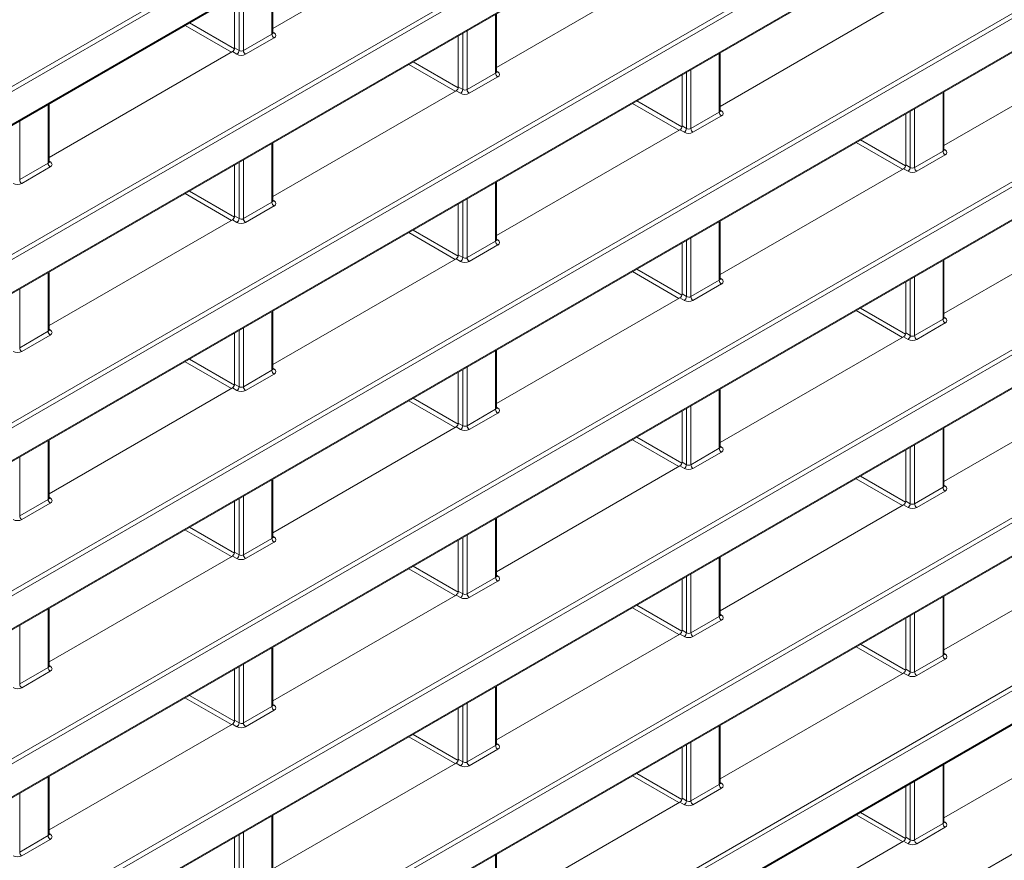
# Model space of a CAD drawing. Header units: millimetres. Extents: x 0 to 1118, y 0 to 864.
# Tile 65 of 156: x 912 to 928, y 278 to 292. Entities that reach past the tile are written whole.
import ezdxf

# ---------------------------------------------------------------- set-up
doc = ezdxf.new("R2010")
doc.units = ezdxf.units.MM

msp = doc.modelspace()

# ---------------------------------------------------------------- linework, layer by layer
at = {"color": 9, "linetype": 'Continuous', "lineweight": 0}
for p, q in [((876.84, 270.957), (966.682, 322.821)), ((966.717, 322.761), (876.875, 270.896)), ((876.875, 270.364), (967.151, 322.479)), ((876.84, 268.233), (969.372, 321.65)), ((969.407, 321.589), (876.875, 268.172)), ((876.875, 267.639), (969.407, 321.057)), ((876.84, 265.508), (969.372, 318.926)), ((969.407, 318.865), (876.875, 265.448)), ((876.875, 264.915), (969.407, 318.333)), ((876.84, 262.784), (969.372, 316.202)), ((969.407, 316.141), (876.875, 262.724)), ((876.875, 262.191), (969.407, 315.609)), ((876.84, 260.06), (969.372, 313.478)), ((969.407, 313.417), (876.875, 259.999)), ((876.875, 259.467), (969.407, 312.885)), ((876.84, 257.336), (969.372, 310.754)), ((969.407, 310.693), (876.875, 257.275)), ((876.875, 256.743), (969.407, 310.161)), ((876.84, 254.612), (969.372, 308.03)), ((969.407, 307.969), (876.875, 254.551)), ((876.875, 254.019), (969.407, 307.437)), ((876.84, 251.888), (969.372, 305.306)), ((969.407, 305.245), (876.875, 251.827)), ((876.875, 251.295), (969.407, 304.713)), ((876.84, 249.164), (969.372, 302.582)), ((915.737, 291.829), (915.737, 292.781)), ((915.206, 291.564), (915.206, 292.475)), ((915.276, 292.515), (915.276, 291.563)), ((919.361, 291.197), (919.361, 292.149)), ((915.083, 291.536), (914.331, 291.97)), ((914.401, 292.01), (915.131, 291.589)), ((918.9, 291.883), (918.9, 290.931)), ((915.276, 291.563), (915.737, 291.829)), ((915.772, 291.768), (915.311, 291.502)), ((915.752, 291.863), (915.773, 291.85)), ((918.83, 290.932), (918.83, 291.843)), ((915.133, 291.606), (915.206, 291.564)), ((915.171, 291.503), (915.098, 291.545)), ((922.985, 290.565), (922.985, 291.517)), ((918.706, 290.903), (917.955, 291.338)), ((918.025, 291.378), (918.755, 290.957)), ((922.524, 291.251), (922.524, 290.299)), ((918.9, 290.931), (919.361, 291.197)), ((919.396, 291.136), (918.935, 290.87)), ((919.376, 291.231), (919.397, 291.218)), ((922.454, 290.3), (922.454, 291.211)), ((918.757, 290.974), (918.83, 290.932)), ((918.795, 290.871), (918.722, 290.912)), ((926.609, 289.933), (926.609, 290.885)), ((912.113, 289.737), (912.113, 290.689)), ((922.33, 290.271), (921.578, 290.705)), ((921.649, 290.746), (922.379, 290.325)), ((926.148, 290.619), (926.148, 289.667)), ((922.524, 290.299), (922.985, 290.565)), ((923.02, 290.504), (922.559, 290.238)), ((922.999, 290.599), (923.021, 290.586)), ((926.078, 289.668), (926.078, 290.579)), ((911.652, 290.423), (911.652, 289.471)), ((922.381, 290.342), (922.454, 290.3)), ((922.419, 290.239), (922.346, 290.28)), ((915.737, 289.105), (915.737, 290.057)), ((925.954, 289.639), (925.202, 290.073)), ((925.273, 290.114), (926.003, 289.693)), ((926.623, 289.967), (926.645, 289.954)), ((926.148, 289.667), (926.609, 289.933)), ((926.643, 289.872), (926.183, 289.606)), ((911.652, 289.471), (912.113, 289.737)), ((912.148, 289.676), (911.687, 289.41)), ((912.128, 289.771), (912.149, 289.758)), ((915.206, 288.84), (915.206, 289.751)), ((915.276, 289.791), (915.276, 288.839)), ((926.042, 289.607), (925.97, 289.648)), ((926.005, 289.71), (926.078, 289.668)), ((919.361, 288.473), (919.361, 289.425)), ((915.083, 288.811), (914.331, 289.246)), ((914.401, 289.286), (915.131, 288.865)), ((915.276, 288.839), (915.737, 289.105)), ((915.772, 289.044), (915.311, 288.778)), ((915.752, 289.139), (915.773, 289.126)), ((918.83, 288.208), (918.83, 289.119)), ((918.9, 289.159), (918.9, 288.207)), ((915.133, 288.882), (915.206, 288.84)), ((915.171, 288.779), (915.098, 288.82)), ((922.985, 287.841), (922.985, 288.793)), ((918.706, 288.179), (917.954, 288.613)), ((918.025, 288.654), (918.755, 288.233)), ((918.9, 288.207), (919.361, 288.473)), ((919.396, 288.412), (918.935, 288.146)), ((919.376, 288.507), (919.397, 288.494)), ((922.454, 287.576), (922.454, 288.487)), ((922.524, 288.527), (922.524, 287.575)), ((918.757, 288.25), (918.83, 288.208)), ((918.795, 288.147), (918.722, 288.188)), ((926.609, 287.209), (926.609, 288.161)), ((912.113, 287.013), (912.113, 287.965)), ((922.33, 287.547), (921.578, 287.981)), ((921.649, 288.022), (922.379, 287.601)), ((926.148, 287.895), (926.148, 286.943)), ((922.524, 287.575), (922.985, 287.841)), ((923.02, 287.78), (922.559, 287.514)), ((922.999, 287.875), (923.021, 287.862)), ((926.078, 286.944), (926.078, 287.855)), ((911.652, 287.699), (911.652, 286.747)), ((922.381, 287.618), (922.454, 287.576)), ((922.419, 287.515), (922.346, 287.556)), ((915.737, 286.381), (915.737, 287.333)), ((925.954, 286.915), (925.202, 287.349)), ((925.273, 287.39), (926.003, 286.969)), ((926.148, 286.943), (926.609, 287.209)), ((926.643, 287.148), (926.183, 286.882)), ((926.623, 287.243), (926.645, 287.23)), ((911.652, 286.747), (912.113, 287.013)), ((912.148, 286.952), (911.687, 286.686)), ((912.128, 287.047), (912.149, 287.034)), ((915.206, 286.116), (915.206, 287.027)), ((915.276, 287.067), (915.276, 286.115)), ((926.005, 286.986), (926.078, 286.944)), ((926.042, 286.882), (925.97, 286.924)), ((919.361, 285.749), (919.361, 286.701)), ((915.082, 286.087), (914.331, 286.521)), ((914.401, 286.562), (915.131, 286.141)), ((915.276, 286.115), (915.737, 286.381)), ((915.772, 286.32), (915.311, 286.054)), ((915.752, 286.415), (915.773, 286.402)), ((918.83, 285.484), (918.83, 286.395)), ((918.9, 286.435), (918.9, 285.483)), ((915.133, 286.158), (915.206, 286.116)), ((915.171, 286.054), (915.098, 286.096)), ((922.985, 285.117), (922.985, 286.069)), ((918.706, 285.455), (917.954, 285.889)), ((918.025, 285.93), (918.755, 285.509)), ((918.9, 285.483), (919.361, 285.749)), ((919.396, 285.688), (918.935, 285.422)), ((919.376, 285.783), (919.397, 285.77)), ((922.454, 284.852), (922.454, 285.763)), ((922.524, 285.803), (922.524, 284.851)), ((918.757, 285.526), (918.83, 285.484)), ((918.795, 285.422), (918.722, 285.464)), ((926.609, 284.485), (926.609, 285.437)), ((912.113, 284.289), (912.113, 285.241)), ((922.33, 284.823), (921.578, 285.257)), ((921.649, 285.298), (922.379, 284.877)), ((922.524, 284.851), (922.985, 285.117)), ((923.02, 285.056), (922.559, 284.79)), ((922.999, 285.151), (923.021, 285.138)), ((926.078, 284.22), (926.078, 285.131)), ((926.148, 285.171), (926.148, 284.219)), ((911.652, 284.975), (911.652, 284.023)), ((922.381, 284.894), (922.454, 284.852)), ((922.419, 284.79), (922.346, 284.832)), ((915.737, 283.657), (915.737, 284.609)), ((925.954, 284.191), (925.202, 284.625)), ((925.273, 284.666), (926.003, 284.245)), ((926.148, 284.219), (926.609, 284.485)), ((926.643, 284.424), (926.183, 284.158)), ((926.623, 284.519), (926.645, 284.506)), ((911.652, 284.023), (912.113, 284.289)), ((912.148, 284.228), (911.687, 283.962)), ((912.128, 284.323), (912.149, 284.31)), ((915.206, 283.392), (915.206, 284.303)), ((915.276, 284.343), (915.276, 283.391)), ((926.005, 284.262), (926.078, 284.22)), ((926.042, 284.158), (925.97, 284.2)), ((919.361, 283.025), (919.361, 283.977)), ((915.082, 283.363), (914.33, 283.797)), ((914.401, 283.838), (915.131, 283.417)), ((915.276, 283.391), (915.737, 283.657)), ((915.772, 283.596), (915.311, 283.33)), ((915.752, 283.691), (915.773, 283.678)), ((918.83, 282.76), (918.83, 283.671)), ((918.9, 283.711), (918.9, 282.759)), ((915.133, 283.434), (915.206, 283.392)), ((915.171, 283.33), (915.098, 283.372)), ((922.985, 282.393), (922.985, 283.345)), ((918.706, 282.731), (917.954, 283.165)), ((918.025, 283.206), (918.755, 282.785)), ((918.9, 282.759), (919.361, 283.025)), ((919.396, 282.964), (918.935, 282.698)), ((919.376, 283.059), (919.397, 283.046)), ((922.454, 282.128), (922.454, 283.039)), ((922.524, 283.079), (922.524, 282.127)), ((918.757, 282.802), (918.83, 282.76)), ((918.795, 282.698), (918.722, 282.74)), ((926.609, 281.761), (926.609, 282.713)), ((912.113, 281.565), (912.113, 282.517)), ((922.33, 282.099), (921.578, 282.533)), ((921.649, 282.574), (922.379, 282.153)), ((922.524, 282.127), (922.985, 282.393)), ((923.02, 282.332), (922.559, 282.066)), ((922.999, 282.427), (923.021, 282.414)), ((926.078, 281.496), (926.078, 282.407)), ((926.148, 282.447), (926.148, 281.495)), ((911.652, 282.251), (911.652, 281.299)), ((922.381, 282.169), (922.454, 282.128)), ((922.419, 282.066), (922.346, 282.108)), ((915.737, 280.933), (915.737, 281.885)), ((925.954, 281.467), (925.202, 281.901)), ((925.273, 281.942), (926.003, 281.52)), ((926.148, 281.495), (926.609, 281.761)), ((926.643, 281.7), (926.183, 281.434)), ((926.623, 281.795), (926.645, 281.782)), ((911.652, 281.299), (912.113, 281.565)), ((912.128, 281.599), (912.149, 281.586)), ((915.206, 280.668), (915.206, 281.579)), ((915.276, 281.619), (915.276, 280.667)), ((926.005, 281.537), (926.078, 281.496)), ((912.148, 281.504), (911.687, 281.238)), ((926.042, 281.434), (925.97, 281.476)), ((919.361, 280.301), (919.361, 281.253)), ((915.082, 280.639), (914.33, 281.073)), ((914.401, 281.114), (915.131, 280.693)), ((915.276, 280.667), (915.737, 280.933)), ((915.752, 280.967), (915.773, 280.954)), ((918.83, 280.036), (918.83, 280.947)), ((918.9, 280.987), (918.9, 280.034)), ((915.772, 280.872), (915.311, 280.606)), ((915.171, 280.606), (915.098, 280.648)), ((915.133, 280.709), (915.206, 280.668)), ((922.985, 279.669), (922.985, 280.621)), ((918.706, 280.007), (917.954, 280.441)), ((918.025, 280.482), (918.755, 280.06)), ((918.9, 280.034), (919.361, 280.301)), ((919.396, 280.24), (918.935, 279.974)), ((919.376, 280.335), (919.397, 280.322)), ((922.454, 279.404), (922.454, 280.315)), ((922.524, 280.355), (922.524, 279.402)), ((918.757, 280.077), (918.83, 280.036)), ((918.795, 279.974), (918.722, 280.016)), ((926.609, 279.036), (926.609, 279.989)), ((912.113, 278.841), (912.113, 279.793)), ((922.33, 279.375), (921.578, 279.809)), ((921.649, 279.85), (922.379, 279.428)), ((922.524, 279.402), (922.985, 279.669)), ((923.02, 279.608), (922.559, 279.342)), ((922.999, 279.703), (923.021, 279.69)), ((926.078, 278.771), (926.078, 279.683)), ((926.148, 279.723), (926.148, 278.77)), ((911.652, 279.527), (911.652, 278.574)), ((922.381, 279.445), (922.454, 279.404)), ((922.419, 279.342), (922.346, 279.384)), ((915.737, 278.208), (915.737, 279.161)), ((925.954, 278.743), (925.202, 279.177)), ((925.273, 279.218), (926.003, 278.796)), ((926.148, 278.77), (926.609, 279.036)), ((926.643, 278.976), (926.183, 278.71)), ((926.623, 279.071), (926.645, 279.058)), ((911.652, 278.574), (912.113, 278.841)), ((912.128, 278.875), (912.149, 278.862)), ((915.206, 277.944), (915.206, 278.855)), ((915.276, 278.895), (915.276, 277.942)), ((926.005, 278.813), (926.078, 278.771)), ((912.148, 278.78), (911.687, 278.514)), ((926.042, 278.71), (925.97, 278.752)), ((919.361, 277.576), (919.361, 278.529))]:
    msp.add_line(p, q, dxfattribs=at)
at = {"color": 7, "linetype": 'Continuous', "lineweight": 15}
for p, q in [((876.864, 270.341), (967.141, 322.456)), ((876.864, 267.617), (969.396, 321.034)), ((876.864, 264.893), (969.396, 318.31)), ((876.864, 262.168), (969.396, 315.586)), ((876.864, 259.444), (969.396, 312.862)), ((876.864, 256.72), (969.396, 310.138)), ((876.864, 253.996), (969.396, 307.414)), ((876.864, 251.272), (969.396, 304.69)), ((918.722, 293.637), (915.752, 291.922)), ((922.346, 293.005), (919.376, 291.29)), ((915.752, 291.85), (915.752, 292.79)), ((915.133, 291.606), (915.133, 292.433)), ((925.97, 292.373), (922.999, 290.658)), ((919.376, 291.218), (919.376, 292.158)), ((918.757, 290.974), (918.757, 291.801)), ((929.594, 291.74), (926.623, 290.026)), ((915.098, 291.545), (912.128, 289.83)), ((922.999, 290.586), (922.999, 291.526)), ((922.381, 290.342), (922.381, 291.169)), ((918.722, 290.912), (915.752, 289.198)), ((926.623, 289.954), (926.623, 290.894)), ((912.128, 289.758), (912.128, 290.698)), ((926.005, 289.71), (926.005, 290.537)), ((922.346, 290.28), (919.376, 288.566)), ((915.752, 289.126), (915.752, 290.066)), ((915.133, 288.882), (915.133, 289.709)), ((925.97, 289.648), (922.999, 287.934)), ((919.376, 288.494), (919.376, 289.434)), ((918.757, 288.25), (918.757, 289.077)), ((929.594, 289.016), (926.623, 287.302)), ((915.098, 288.82), (912.128, 287.106)), ((922.999, 287.862), (922.999, 288.802)), ((922.381, 287.618), (922.381, 288.445)), ((918.722, 288.188), (915.752, 286.474)), ((926.623, 287.23), (926.623, 288.17)), ((912.128, 287.034), (912.128, 287.974)), ((926.005, 286.986), (926.005, 287.813)), ((922.346, 287.556), (919.376, 285.842)), ((915.752, 286.402), (915.752, 287.342)), ((915.133, 286.158), (915.133, 286.985)), ((925.97, 286.924), (922.999, 285.21)), ((919.376, 285.77), (919.376, 286.71)), ((918.757, 285.526), (918.757, 286.353)), ((929.594, 286.292), (926.623, 284.578)), ((915.098, 286.096), (912.128, 284.382)), ((922.999, 285.137), (922.999, 286.078)), ((922.381, 284.894), (922.381, 285.721)), ((918.722, 285.464), (915.752, 283.75)), ((926.623, 284.505), (926.623, 285.446)), ((912.128, 284.309), (912.128, 285.25)), ((926.005, 284.262), (926.005, 285.089)), ((922.346, 284.832), (919.376, 283.118)), ((915.752, 283.677), (915.752, 284.618)), ((915.133, 283.434), (915.133, 284.261)), ((925.97, 284.2), (922.999, 282.486)), ((919.376, 283.045), (919.376, 283.986)), ((918.757, 282.802), (918.757, 283.629)), ((929.594, 283.568), (926.623, 281.853)), ((915.098, 283.372), (912.128, 281.658)), ((922.999, 282.413), (922.999, 283.354)), ((922.381, 282.169), (922.381, 282.997)), ((918.722, 282.74), (915.752, 281.025)), ((926.623, 281.781), (926.623, 282.722)), ((912.128, 281.585), (912.128, 282.526)), ((926.005, 281.537), (926.005, 282.365)), ((922.346, 282.108), (919.376, 280.393)), ((915.752, 280.953), (915.752, 281.894)), ((915.133, 280.709), (915.133, 281.537)), ((925.97, 281.476), (922.999, 279.761)), ((919.376, 280.321), (919.376, 281.262)), ((918.757, 280.077), (918.757, 280.905)), ((929.594, 280.844), (926.623, 279.129)), ((915.098, 280.648), (912.128, 278.933)), ((922.999, 279.689), (922.999, 280.63)), ((922.381, 279.445), (922.381, 280.273)), ((918.722, 280.016), (915.752, 278.301)), ((926.623, 279.057), (926.623, 279.998)), ((912.128, 278.861), (912.128, 279.802)), ((926.005, 278.813), (926.005, 279.641)), ((922.346, 279.384), (919.376, 277.669)), ((915.752, 278.229), (915.752, 279.17)), ((915.133, 277.985), (915.133, 278.813)), ((925.97, 278.752), (922.999, 277.037)), ((919.376, 277.597), (919.376, 278.538))]:
    msp.add_line(p, q, dxfattribs=at)
at = {"color": 9, "linetype": 'Continuous', "lineweight": 0}
for centre, radius, start, end in [((915.814, 291.832), 0.077, 182.6523, 236.7703), ((915.758, 291.873), 0.0278, 257.7331, 303.5435), ((915.127, 291.569), 0.0793, 303.5222, 356.4778), ((915.353, 291.566), 0.077, 182.6523, 236.7703), ((919.438, 291.2), 0.077, 182.6523, 236.7703), ((919.382, 291.241), 0.0278, 257.7331, 303.5435), ((918.751, 290.937), 0.0793, 303.5222, 356.4778), ((918.977, 290.934), 0.077, 182.6523, 236.7703), ((923.062, 290.568), 0.077, 182.6523, 236.7703), ((923.005, 290.609), 0.0278, 257.7331, 303.5435), ((922.375, 290.305), 0.0793, 303.5222, 356.4778), ((922.601, 290.302), 0.077, 182.6523, 236.7703), ((926.686, 289.936), 0.077, 182.6523, 236.7703), ((926.629, 289.977), 0.0278, 257.7331, 303.5435), ((912.19, 289.74), 0.077, 182.6523, 236.7703), ((912.134, 289.781), 0.0278, 257.7331, 303.5435), ((925.999, 289.673), 0.0793, 303.5222, 356.4778), ((926.225, 289.67), 0.077, 182.6523, 236.7703), ((911.729, 289.474), 0.077, 182.6523, 236.7703), ((915.814, 289.108), 0.077, 182.6523, 236.7703), ((915.758, 289.149), 0.0278, 257.7331, 303.5435), ((915.127, 288.845), 0.0793, 303.5222, 356.4778), ((915.353, 288.842), 0.077, 182.6523, 236.7703), ((919.438, 288.476), 0.077, 182.6523, 236.7703), ((919.382, 288.517), 0.0278, 257.7331, 303.5435), ((918.751, 288.213), 0.0793, 303.5222, 356.4778), ((918.977, 288.21), 0.077, 182.6523, 236.7703), ((923.062, 287.844), 0.077, 182.6523, 236.7703), ((923.005, 287.885), 0.0278, 257.7331, 303.5435), ((922.375, 287.581), 0.0793, 303.5222, 356.4778), ((922.601, 287.578), 0.077, 182.6523, 236.7703), ((926.686, 287.212), 0.077, 182.6523, 236.7703), ((926.629, 287.253), 0.0278, 257.7331, 303.5435), ((912.19, 287.016), 0.077, 182.6523, 236.7703), ((912.134, 287.057), 0.0278, 257.7331, 303.5435), ((925.999, 286.949), 0.0793, 303.5222, 356.4778), ((926.225, 286.946), 0.077, 182.6523, 236.7703), ((911.729, 286.75), 0.077, 182.6523, 236.7703), ((915.814, 286.384), 0.077, 182.6523, 236.7703), ((915.758, 286.425), 0.0278, 257.7331, 303.5435), ((915.127, 286.121), 0.0793, 303.5222, 356.4778), ((915.353, 286.118), 0.077, 182.6523, 236.7703), ((919.438, 285.752), 0.077, 182.6523, 236.7703), ((919.382, 285.793), 0.0278, 257.7331, 303.5435), ((918.751, 285.489), 0.0793, 303.5222, 356.4778), ((918.977, 285.486), 0.077, 182.6523, 236.7703), ((923.062, 285.12), 0.077, 182.6523, 236.7703), ((923.005, 285.161), 0.0278, 257.7331, 303.5435), ((922.375, 284.857), 0.0793, 303.5222, 356.4778), ((922.601, 284.854), 0.077, 182.6523, 236.7703), ((926.686, 284.488), 0.077, 182.6523, 236.7703), ((926.629, 284.529), 0.0278, 257.7331, 303.5435), ((912.19, 284.292), 0.077, 182.6523, 236.7703), ((912.134, 284.333), 0.0278, 257.7331, 303.5435), ((925.999, 284.225), 0.0793, 303.5222, 356.4778), ((926.225, 284.222), 0.077, 182.6523, 236.7703), ((911.729, 284.026), 0.077, 182.6523, 236.7703), ((915.814, 283.66), 0.077, 182.6523, 236.7703), ((915.758, 283.701), 0.0278, 257.7331, 303.5435), ((915.127, 283.397), 0.0793, 303.5222, 356.4778), ((915.353, 283.394), 0.077, 182.6523, 236.7703), ((919.438, 283.028), 0.077, 182.6523, 236.7703), ((919.382, 283.069), 0.0278, 257.7331, 303.5435), ((918.751, 282.764), 0.0793, 303.5222, 356.4778), ((918.977, 282.762), 0.077, 182.6523, 236.7703), ((923.062, 282.396), 0.077, 182.6523, 236.7703), ((923.005, 282.437), 0.0278, 257.7331, 303.5435), ((922.375, 282.132), 0.0793, 303.5222, 356.4778), ((922.601, 282.13), 0.077, 182.6523, 236.7703), ((926.686, 281.764), 0.077, 182.6523, 236.7703), ((926.629, 281.805), 0.0278, 257.7331, 303.5435), ((912.19, 281.568), 0.077, 182.6523, 236.7703), ((912.134, 281.609), 0.0278, 257.7331, 303.5435), ((925.999, 281.5), 0.0793, 303.5222, 356.4778), ((926.225, 281.498), 0.077, 182.6523, 236.7703), ((911.729, 281.302), 0.077, 182.6523, 236.7703), ((915.814, 280.936), 0.077, 182.6523, 236.7703), ((915.758, 280.977), 0.0278, 257.7331, 303.5435), ((915.127, 280.672), 0.0793, 303.5222, 356.4778), ((915.353, 280.67), 0.077, 182.6523, 236.7703), ((919.438, 280.304), 0.077, 182.6523, 236.7703), ((919.382, 280.345), 0.0278, 257.7331, 303.5435), ((918.751, 280.04), 0.0793, 303.5222, 356.4778), ((918.977, 280.038), 0.077, 182.6523, 236.7703), ((923.062, 279.672), 0.077, 182.6523, 236.7703), ((923.005, 279.713), 0.0278, 257.7331, 303.5435), ((922.375, 279.408), 0.0793, 303.5222, 356.4778), ((922.601, 279.406), 0.077, 182.6523, 236.7703), ((926.686, 279.04), 0.077, 182.6523, 236.7703), ((926.629, 279.081), 0.0278, 257.7331, 303.5435), ((912.19, 278.844), 0.077, 182.6523, 236.7703), ((912.134, 278.885), 0.0278, 257.7331, 303.5435), ((925.999, 278.776), 0.0793, 303.5222, 356.4778), ((926.225, 278.774), 0.077, 182.6523, 236.7703), ((911.729, 278.578), 0.077, 182.6523, 236.7703)]:
    msp.add_arc(centre, radius, start, end, dxfattribs=at)
for centre, major_axis, ratio, start_param, end_param in [((915.702, 291.851), (0.05, -0.0016), 0.597067, 5.516493, 6.301891), ((915.701, 291.81), (0.1, -0.0015), 0.587275, 5.506822, 7.060165), ((915.241, 291.585), (0.05, -0.0016), 0.597067, 3.96315, 5.516493), ((915.24, 291.544), (0.1, -0.0015), 0.587275, 3.953479, 5.506822), ((919.326, 291.219), (0.05, -0.0016), 0.597067, 5.516493, 6.301891), ((919.325, 291.178), (0.1, -0.0015), 0.587275, 5.506822, 7.060165), ((918.865, 290.953), (0.05, -0.0016), 0.597067, 3.96315, 5.516493), ((918.864, 290.912), (0.1, -0.0015), 0.587275, 3.953479, 5.506822), ((922.949, 290.587), (0.05, -0.0016), 0.597067, 5.516493, 6.301891), ((922.949, 290.546), (0.1, -0.0015), 0.587275, 5.506822, 7.060165), ((922.489, 290.321), (0.05, -0.0016), 0.597067, 3.96315, 5.516493), ((922.488, 290.28), (0.1, -0.0015), 0.587275, 3.953479, 5.506822), ((926.573, 289.955), (0.05, -0.0016), 0.597067, 5.516493, 6.301891), ((926.573, 289.914), (0.1, -0.0015), 0.587275, 5.506822, 7.060165), ((912.078, 289.759), (0.05, -0.0016), 0.597067, 5.516493, 6.301891), ((912.077, 289.718), (0.1, -0.0015), 0.587275, 5.506822, 7.060165), ((926.113, 289.689), (0.05, -0.0016), 0.597067, 3.96315, 5.516493), ((926.112, 289.648), (0.1, -0.0015), 0.587275, 3.953479, 5.506822), ((911.616, 289.452), (0.1, -0.0015), 0.587275, 3.953479, 5.506822), ((915.702, 289.127), (0.05, -0.0016), 0.597067, 5.516493, 6.301891), ((915.701, 289.086), (0.1, -0.0015), 0.587275, 5.506822, 7.060165), ((915.24, 288.82), (0.1, -0.0015), 0.587275, 3.953479, 5.506822), ((915.241, 288.861), (0.05, -0.0016), 0.597067, 3.96315, 5.516493), ((919.326, 288.495), (0.05, -0.0016), 0.597067, 5.516493, 6.301891), ((919.325, 288.454), (0.1, -0.0015), 0.587275, 5.506822, 7.060165), ((918.864, 288.188), (0.1, -0.0015), 0.587275, 3.953479, 5.506822), ((918.865, 288.229), (0.05, -0.0016), 0.597067, 3.96315, 5.516493), ((922.949, 287.863), (0.05, -0.0016), 0.597067, 5.516493, 6.301891), ((922.949, 287.822), (0.1, -0.0015), 0.587275, 5.506822, 7.060165), ((922.489, 287.597), (0.05, -0.0016), 0.597067, 3.96315, 5.516493), ((922.488, 287.556), (0.1, -0.0015), 0.587275, 3.953479, 5.506822), ((926.573, 287.231), (0.05, -0.0016), 0.597067, 5.516493, 6.301891), ((926.573, 287.19), (0.1, -0.0015), 0.587275, 5.506822, 7.060165), ((912.078, 287.035), (0.05, -0.0016), 0.597067, 5.516493, 6.301891), ((912.077, 286.994), (0.1, -0.0015), 0.587275, 5.506822, 7.060165), ((926.113, 286.964), (0.05, -0.0016), 0.597067, 3.96315, 5.516493), ((926.112, 286.924), (0.1, -0.0015), 0.587275, 3.953479, 5.506822), ((911.616, 286.728), (0.1, -0.0015), 0.587275, 3.953479, 5.506822), ((915.702, 286.403), (0.05, -0.0016), 0.597067, 5.516493, 6.301891), ((915.701, 286.362), (0.1, -0.0015), 0.587275, 5.506822, 7.060165), ((915.24, 286.096), (0.1, -0.0015), 0.587275, 3.953479, 5.506822), ((915.241, 286.137), (0.05, -0.0016), 0.597067, 3.96315, 5.516493), ((919.326, 285.771), (0.05, -0.0016), 0.597067, 5.516493, 6.301891), ((919.325, 285.73), (0.1, -0.0015), 0.587275, 5.506822, 7.060165), ((918.864, 285.464), (0.1, -0.0015), 0.587275, 3.953479, 5.506822), ((918.865, 285.504), (0.05, -0.0016), 0.597067, 3.96315, 5.516493), ((922.949, 285.138), (0.05, -0.0016), 0.597067, 5.516493, 6.301891), ((922.949, 285.098), (0.1, -0.0015), 0.587275, 5.506822, 7.060165), ((922.488, 284.832), (0.1, -0.0015), 0.587275, 3.953479, 5.506822), ((922.489, 284.872), (0.05, -0.0016), 0.597067, 3.96315, 5.516493), ((926.573, 284.506), (0.05, -0.0016), 0.597067, 5.516493, 6.301891), ((926.573, 284.466), (0.1, -0.0015), 0.587275, 5.506822, 7.060165), ((912.078, 284.31), (0.05, -0.0016), 0.597067, 5.516493, 6.301891), ((912.077, 284.27), (0.1, -0.0015), 0.587275, 5.506822, 7.060165), ((926.112, 284.2), (0.1, -0.0015), 0.587275, 3.953479, 5.506822), ((926.113, 284.24), (0.05, -0.0016), 0.597067, 3.96315, 5.516493), ((911.616, 284.004), (0.1, -0.0015), 0.587275, 3.953479, 5.506822), ((915.702, 283.678), (0.05, -0.0016), 0.597067, 5.516493, 6.301891), ((915.701, 283.638), (0.1, -0.0015), 0.587275, 5.506822, 7.060165), ((915.24, 283.372), (0.1, -0.0015), 0.587275, 3.953479, 5.506822), ((915.241, 283.412), (0.05, -0.0016), 0.597067, 3.96315, 5.516493), ((919.326, 283.046), (0.05, -0.0016), 0.597067, 5.516493, 6.301891), ((919.325, 283.006), (0.1, -0.0015), 0.587275, 5.506822, 7.060165), ((918.864, 282.74), (0.1, -0.0015), 0.587275, 3.953479, 5.506822), ((918.865, 282.78), (0.05, -0.0016), 0.597067, 3.96315, 5.516493), ((922.949, 282.414), (0.05, -0.0016), 0.597067, 5.516493, 6.301891), ((922.949, 282.374), (0.1, -0.0015), 0.587275, 5.506822, 7.060165), ((922.488, 282.108), (0.1, -0.0015), 0.587275, 3.953479, 5.506822), ((922.489, 282.148), (0.05, -0.0016), 0.597067, 3.96315, 5.516493), ((926.573, 281.782), (0.05, -0.0016), 0.597067, 5.516493, 6.301891), ((926.573, 281.742), (0.1, -0.0015), 0.587275, 5.506822, 7.060165), ((912.078, 281.586), (0.05, -0.0016), 0.597067, 5.516493, 6.301891), ((912.077, 281.546), (0.1, -0.0015), 0.587275, 5.506822, 7.060165), ((926.112, 281.476), (0.1, -0.0015), 0.587275, 3.953479, 5.506822), ((926.113, 281.516), (0.05, -0.0016), 0.597067, 3.96315, 5.516493), ((911.616, 281.28), (0.1, -0.0015), 0.587275, 3.953479, 5.506822), ((915.702, 280.954), (0.05, -0.0016), 0.597067, 5.516493, 6.301891), ((915.701, 280.914), (0.1, -0.0015), 0.587275, 5.506822, 7.060165), ((915.24, 280.648), (0.1, -0.0015), 0.587275, 3.953479, 5.506822), ((915.241, 280.688), (0.05, -0.0016), 0.597067, 3.96315, 5.516493), ((919.326, 280.322), (0.05, -0.0016), 0.597067, 5.516493, 6.301891), ((919.325, 280.282), (0.1, -0.0015), 0.587275, 5.506822, 7.060165), ((918.864, 280.016), (0.1, -0.0015), 0.587275, 3.953479, 5.506822), ((918.865, 280.056), (0.05, -0.0016), 0.597067, 3.96315, 5.516493), ((922.949, 279.69), (0.05, -0.0016), 0.597067, 5.516493, 6.301891), ((922.949, 279.65), (0.1, -0.0015), 0.587275, 5.506822, 7.060165), ((922.488, 279.384), (0.1, -0.0015), 0.587275, 3.953479, 5.506822), ((922.489, 279.424), (0.05, -0.0016), 0.597067, 3.96315, 5.516493), ((926.573, 279.058), (0.05, -0.0016), 0.597067, 5.516493, 6.301891), ((926.573, 279.018), (0.1, -0.0015), 0.587275, 5.506822, 7.060165), ((912.078, 278.862), (0.05, -0.0016), 0.597067, 5.516493, 6.301891), ((912.077, 278.822), (0.1, -0.0015), 0.587275, 5.506822, 7.060165), ((926.112, 278.752), (0.1, -0.0015), 0.587275, 3.953479, 5.506822), ((926.113, 278.792), (0.05, -0.0016), 0.597067, 3.96315, 5.516493), ((911.616, 278.556), (0.1, -0.0015), 0.587275, 3.953479, 5.506822)]:
    msp.add_ellipse(centre, major_axis=major_axis, ratio=ratio, start_param=start_param, end_param=end_param, dxfattribs=at)
at = {"color": 7, "linetype": 'Continuous', "lineweight": 15}
for centre in [(915.098, 291.585), (918.722, 290.953), (922.346, 290.321), (925.97, 289.689), (915.098, 288.861), (918.722, 288.229), (922.346, 287.597), (925.97, 286.965), (915.098, 286.137), (918.722, 285.505), (922.346, 284.873), (925.97, 284.241), (915.098, 283.413), (918.722, 282.781), (922.346, 282.149), (925.97, 281.517), (915.098, 280.689), (918.722, 280.057), (922.346, 279.425), (925.97, 278.793)]:
    msp.add_ellipse(centre, major_axis=(0.025, 0.0433), ratio=0.577557, start_param=3.927062, end_param=5.497554, dxfattribs=at)
for points in [[(915.753, 291.844), (915.753, 291.844), (915.753, 291.843), (915.751, 291.848), (915.752, 291.85), (915.752, 291.85)], [(919.377, 291.212), (919.377, 291.212), (919.377, 291.211), (919.375, 291.216), (919.376, 291.217), (919.376, 291.218)], [(923, 290.58), (923.001, 290.58), (923.001, 290.579), (922.999, 290.584), (923, 290.585), (923, 290.586)], [(926.624, 289.948), (926.624, 289.948), (926.625, 289.947), (926.623, 289.952), (926.623, 289.953), (926.623, 289.954)], [(912.129, 289.752), (912.129, 289.752), (912.129, 289.751), (912.127, 289.756), (912.128, 289.757), (912.128, 289.758)], [(915.753, 289.12), (915.753, 289.12), (915.753, 289.119), (915.751, 289.124), (915.752, 289.125), (915.752, 289.126)], [(919.377, 288.488), (919.377, 288.488), (919.377, 288.487), (919.375, 288.492), (919.376, 288.493), (919.376, 288.493)], [(923, 287.856), (923.001, 287.856), (923.001, 287.855), (922.999, 287.86), (923, 287.861), (923, 287.861)], [(926.624, 287.224), (926.624, 287.224), (926.625, 287.223), (926.623, 287.228), (926.623, 287.229), (926.623, 287.229)], [(912.129, 287.028), (912.129, 287.028), (912.129, 287.027), (912.127, 287.032), (912.128, 287.033), (912.128, 287.033)], [(915.753, 286.396), (915.753, 286.396), (915.753, 286.395), (915.751, 286.4), (915.752, 286.401), (915.752, 286.401)], [(919.377, 285.764), (919.377, 285.764), (919.377, 285.763), (919.375, 285.768), (919.376, 285.769), (919.376, 285.769)], [(923, 285.132), (923.001, 285.132), (923.001, 285.131), (922.999, 285.136), (923, 285.137), (923, 285.137)], [(926.624, 284.5), (926.624, 284.5), (926.625, 284.499), (926.623, 284.504), (926.623, 284.505), (926.623, 284.505)], [(912.129, 284.304), (912.129, 284.304), (912.129, 284.303), (912.127, 284.308), (912.128, 284.309), (912.128, 284.309)], [(915.753, 283.672), (915.753, 283.672), (915.753, 283.671), (915.751, 283.676), (915.752, 283.677), (915.752, 283.677)], [(919.377, 283.04), (919.377, 283.04), (919.377, 283.039), (919.375, 283.044), (919.376, 283.045), (919.376, 283.045)], [(923, 282.408), (923.001, 282.408), (923.001, 282.407), (922.999, 282.412), (923, 282.413), (923, 282.413)], [(926.624, 281.776), (926.624, 281.776), (926.625, 281.775), (926.623, 281.78), (926.623, 281.781), (926.623, 281.781)], [(912.129, 281.58), (912.129, 281.58), (912.129, 281.579), (912.127, 281.584), (912.128, 281.585), (912.128, 281.585)], [(915.753, 280.948), (915.753, 280.948), (915.753, 280.947), (915.751, 280.952), (915.752, 280.953), (915.752, 280.953)], [(919.377, 280.316), (919.377, 280.316), (919.377, 280.315), (919.375, 280.32), (919.376, 280.321), (919.376, 280.321)], [(923, 279.684), (923.001, 279.684), (923.001, 279.683), (922.999, 279.688), (923, 279.689), (923, 279.689)], [(926.624, 279.052), (926.624, 279.052), (926.625, 279.051), (926.623, 279.056), (926.623, 279.057), (926.623, 279.057)], [(912.129, 278.856), (912.129, 278.856), (912.129, 278.855), (912.127, 278.86), (912.128, 278.861), (912.128, 278.861)]]:
    msp.add_open_spline(points, degree=3, knots=[0, 0, 0, 0, 0.251158, 0.971068, 1, 1, 1, 1], dxfattribs=at)

doc.saveas('drawing.dxf')
